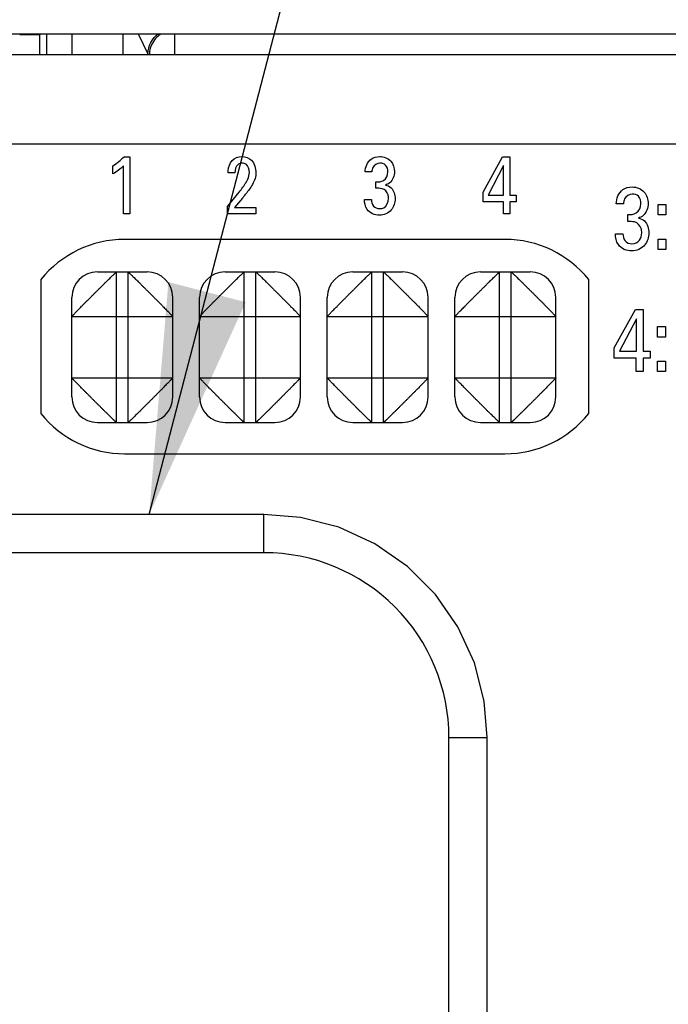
# Model space of a CAD drawing. Header units: inches. Extents: x 0 to 34, y 0 to 22.
# Tile 113 of 145: x 12.812 to 13.32, y 18.979 to 19.751. Entities that reach past the tile are written whole.
import ezdxf

# ---------------------------------------------------------------- set-up
doc = ezdxf.new("R2010")
doc.units = ezdxf.units.IN
doc.header["$LTSCALE"] = 1.87
doc.header["$MEASUREMENT"] = 0
doc.layers.get('0').update_dxf_attribs({"linetype": 'CONTINUOUS'})
for name, color, linetype in [('02___PRT_ALL_AXES', 7, 'CONTINUOUS'), ('ARTWORK', 7, 'CONTINUOUS'), ('DETAIL', 7, 'CONTINUOUS')]:
    doc.layers.add(name, color=color, linetype=linetype)
doc.styles.get("Standard").update_dxf_attribs({"font": 'txt', "width": 0.8})
doc.dimstyles.get("Standard").update_dxf_attribs({"dimtxt": 0.125, "dimasz": 0.18, "dimexe": 0.125, "dimexo": 0.0625, "dimgap": 0.09, "dimtad": 0, "dimtih": 1, "dimtoh": 1, "dimdec": 3, "dimzin": 4, "dimdsep": 46, "dimtxsty": 'STANDARD', "dimblk": '_FILLED', "dimblk1": '_FILLED', "dimblk2": '_FILLED', "dimcen": 0.09, "dimadec": 0, "dimazin": 0, "dimtol": 1, "dimtp": 0.01, "dimtm": 0.01, "dimtfac": 1, "dimtdec": 3, "dimtofl": 0, "dimtmove": 0, "dimatfit": 3, "dimldrblk": '_FILLED', "dimfxl": 1, "dimtolj": 1, "dimtzin": 4, "dimarcsym": 0})

# ---------------------------------------------------------------- blocks, each defined once
blk = doc.blocks.new('_FILLED')
at = {"color": 0, "linetype": 'BYBLOCK'}
blk.add_solid([(0, 0), (-1, 0.1736), (-1, -0.1736)], dxfattribs=at)

msp = doc.modelspace()

# ---------------------------------------------------------------- linework, layer by layer
at = {"color": 7, "linetype": 'CONTINUOUS'}
for p, q in [((12.44999, 19.7394), (15.27999, 19.7394)), ((12.82768, 19.73867), (12.81194, 19.73867)), ((12.82842, 19.7394), (12.82768, 19.73867)), ((12.82768, 19.72338), (12.82768, 19.73867)), ((12.83295, 19.7394), (12.83295, 19.72338)), ((12.85263, 19.7394), (12.85263, 19.72338)), ((12.89269, 19.7394), (12.89269, 19.72338)), ((12.90458, 19.7394), (12.91237, 19.72382)), ((12.93309, 19.7394), (12.93309, 19.72278)), ((12.87274, 19.55289), (12.91174, 19.55289)), ((12.88774, 19.43489), (12.88774, 19.55289)), ((12.89674, 19.43489), (12.89674, 19.55289)), ((12.97274, 19.55289), (13.01174, 19.55289)), ((12.98774, 19.43489), (12.98774, 19.55289)), ((12.99674, 19.43489), (12.99674, 19.55289)), ((13.07274, 19.55289), (13.11174, 19.55289)), ((13.08774, 19.43489), (13.08774, 19.55289)), ((13.09674, 19.43489), (13.09674, 19.55289)), ((13.17274, 19.55289), (13.21174, 19.55289)), ((13.18774, 19.43489), (13.18774, 19.55289)), ((13.19674, 19.43489), (13.19674, 19.55289)), ((12.85274, 19.45489), (12.85274, 19.53289)), ((12.93174, 19.45489), (12.93174, 19.53289)), ((12.95274, 19.45489), (12.95274, 19.53289)), ((13.03174, 19.45489), (13.03174, 19.53289)), ((13.05274, 19.45489), (13.05274, 19.53289)), ((13.13174, 19.45489), (13.13174, 19.53289)), ((13.15274, 19.45489), (13.15274, 19.53289)), ((13.23174, 19.45489), (13.23174, 19.53289)), ((12.85274, 19.51789), (12.93174, 19.51789)), ((12.95274, 19.51789), (13.03174, 19.51789)), ((13.05274, 19.51789), (13.13174, 19.51789)), ((13.15274, 19.51789), (13.23174, 19.51789)), ((12.85274, 19.46989), (12.93174, 19.46989)), ((12.95274, 19.46989), (13.03174, 19.46989)), ((13.05274, 19.46989), (13.13174, 19.46989)), ((13.15274, 19.46989), (13.23174, 19.46989)), ((12.87274, 19.43489), (12.91174, 19.43489)), ((12.97274, 19.43489), (13.01174, 19.43489)), ((13.07274, 19.43489), (13.11174, 19.43489)), ((13.17274, 19.43489), (13.21174, 19.43489)), ((13.00316, 19.36289), (12.75199, 19.36289)), ((13.00316, 19.33289), (13.00316, 19.36289)), ((12.72201, 19.33289), (13.00316, 19.33289)), ((13.14807, 18.39265), (13.14807, 19.18797)), ((13.14807, 19.18797), (13.17807, 19.18797)), ((13.17807, 18.39265), (13.17807, 19.18797))]:
    msp.add_line(p, q, dxfattribs=at)
at = {"color": 3, "linetype": 'CONTINUOUS'}
for p, q in [((12.21135, 19.72338), (15.26199, 19.72338)), ((12.14135, 19.65338), (15.33199, 19.65338))]:
    msp.add_line(p, q, dxfattribs=at)
at = {"color": 7, "linetype": 'CONTINUOUS'}
msp.add_lwpolyline([(13.17807, 19.18797), (13.17574, 19.2164), (13.16801, 19.24645), (13.15509, 19.27465), (13.13739, 19.30013), (13.11547, 19.32208), (13.09001, 19.33981), (13.06182, 19.35276), (13.03179, 19.36053), (13.00316, 19.36289)], dxfattribs=at)
for centre, radius, start, end in [((12.93313, 19.72273), 0.01974, 123.16196, 134.32009), ((12.93318, 19.72275), 0.01977, 168.11664, 178.91917), ((12.87274, 19.53289), 0.02, 90, 180), ((12.91174, 19.53289), 0.02, 0, 90), ((12.97274, 19.53289), 0.02, 90, 180), ((13.01174, 19.53289), 0.02, 0, 90), ((13.07274, 19.53289), 0.02, 90, 180), ((13.11174, 19.53289), 0.02, 0, 90), ((13.17274, 19.53289), 0.02, 90, 180), ((13.21174, 19.53289), 0.02, 0, 90), ((12.87274, 19.45489), 0.02, 180, 270), ((12.91174, 19.45489), 0.02, 270, 360), ((12.97274, 19.45489), 0.02, 180, 270), ((13.01174, 19.45489), 0.02, 270, 360), ((13.07274, 19.45489), 0.02, 180, 270), ((13.11174, 19.45489), 0.02, 270, 360), ((13.17274, 19.45489), 0.02, 180, 270), ((13.21174, 19.45489), 0.02, 270, 360), ((13.00319, 19.18801), 0.14487, 359.98492, 90.01508)]:
    msp.add_arc(centre, radius, start, end, dxfattribs=at)
for points in [[(12.91237, 19.72382), (12.91237, 19.72978), (12.91567, 19.73625), (12.92049, 19.73975)], [(12.91934, 19.73685), (12.91661, 19.73418), (12.91462, 19.73055), (12.91383, 19.72682)]]:
    msp.add_open_spline(points, degree=3, dxfattribs=at)
for points, knots in [([(12.85274, 19.51789), (12.85274, 19.5179), (12.85275, 19.51792), (12.85277, 19.51797), (12.85283, 19.51805), (12.85294, 19.51818), (12.85308, 19.51834), (12.85327, 19.51854), (12.8535, 19.51878), (12.85376, 19.51906), (12.85407, 19.51938), (12.85441, 19.51973), (12.85494, 19.52028), (12.8557, 19.52106), (12.8567, 19.52209), (12.85784, 19.52326), (12.85908, 19.52456), (12.86018, 19.52572), (12.86112, 19.52668), (12.86212, 19.52768), (12.86342, 19.52897), (12.86475, 19.53028), (12.86583, 19.53136), (12.86694, 19.53248), (12.86834, 19.5339), (12.87002, 19.53561), (12.87173, 19.5373), (12.87315, 19.5387), (12.87427, 19.5398), (12.87536, 19.54089), (12.87667, 19.54221), (12.8782, 19.54375), (12.87967, 19.54521), (12.88107, 19.54656), (12.88236, 19.5478), (12.88353, 19.54893), (12.88457, 19.54994), (12.88535, 19.55069), (12.8859, 19.55123), (12.88626, 19.55157), (12.88658, 19.55187), (12.88686, 19.55214), (12.88711, 19.55236), (12.88729, 19.55253), (12.88742, 19.55264), (12.88749, 19.5527), (12.88756, 19.55276), (12.88762, 19.55281), (12.88766, 19.55284), (12.8877, 19.55287), (12.88772, 19.55288), (12.88773, 19.55289), (12.88774, 19.55289), (12.88774, 19.55289)], [0, 0, 0, 0, 0.0005, 0.001227, 0.00344, 0.006721, 0.011104, 0.016612, 0.023263, 0.031051, 0.039954, 0.04995, 0.061015, 0.086265, 0.115499, 0.148498, 0.184987, 0.22447, 0.245161, 0.266398, 0.31034, 0.356022, 0.379434, 0.403171, 0.451362, 0.500066, 0.548763, 0.596946, 0.620689, 0.644115, 0.689843, 0.733814, 0.775713, 0.815119, 0.851537, 0.88451, 0.913757, 0.939043, 0.950135, 0.960167, 0.969121, 0.97698, 0.983726, 0.989339, 0.991713, 0.993795, 0.995582, 0.997071, 0.998259, 0.999143, 0.999722, 0.999898, 1, 1, 1, 1]), ([(12.89674, 19.55289), (12.89675, 19.55289), (12.89677, 19.55289), (12.89682, 19.55286), (12.8969, 19.5528), (12.89703, 19.55269), (12.89719, 19.55255), (12.89739, 19.55236), (12.89763, 19.55214), (12.89791, 19.55187), (12.89823, 19.55157), (12.89858, 19.55122), (12.89913, 19.55069), (12.89991, 19.54994), (12.90094, 19.54893), (12.90211, 19.5478), (12.90341, 19.54656), (12.90456, 19.54545), (12.90552, 19.54451), (12.90653, 19.54351), (12.90782, 19.54221), (12.90913, 19.54088), (12.91021, 19.5398), (12.91133, 19.53869), (12.91275, 19.5373), (12.91446, 19.53561), (12.91615, 19.5339), (12.91754, 19.53248), (12.91865, 19.53136), (12.91973, 19.53028), (12.92106, 19.52896), (12.9226, 19.52743), (12.92405, 19.52596), (12.9254, 19.52456), (12.92665, 19.52327), (12.92778, 19.5221), (12.92879, 19.52106), (12.92954, 19.52029), (12.93007, 19.51973), (12.93042, 19.51938), (12.93072, 19.51905), (12.93099, 19.51877), (12.93121, 19.51852), (12.93137, 19.51834), (12.93148, 19.51822), (12.93155, 19.51814), (12.93161, 19.51807), (12.93165, 19.51801), (12.93169, 19.51797), (12.93172, 19.51793), (12.93173, 19.51791), (12.93174, 19.5179), (12.93174, 19.51789), (12.93174, 19.51789)], [0, 0, 0, 0, 0.0005, 0.001227, 0.00344, 0.006721, 0.011104, 0.016612, 0.023263, 0.031051, 0.039954, 0.04995, 0.061015, 0.086265, 0.115499, 0.148498, 0.184987, 0.22447, 0.245161, 0.266398, 0.31034, 0.356022, 0.379434, 0.403171, 0.451362, 0.500066, 0.548763, 0.596946, 0.620689, 0.644115, 0.689843, 0.733814, 0.775713, 0.815119, 0.851537, 0.88451, 0.913757, 0.939043, 0.950135, 0.960167, 0.969121, 0.97698, 0.983726, 0.989339, 0.991713, 0.993795, 0.995582, 0.997071, 0.998259, 0.999143, 0.999722, 0.999898, 1, 1, 1, 1]), ([(12.95274, 19.51789), (12.95274, 19.51789), (12.95274, 19.5179), (12.95275, 19.51791), (12.95276, 19.51793), (12.95279, 19.51797), (12.95283, 19.51801), (12.95287, 19.51807), (12.95293, 19.51814), (12.953, 19.51822), (12.95311, 19.51834), (12.95327, 19.51852), (12.95349, 19.51877), (12.95376, 19.51905), (12.95406, 19.51938), (12.95441, 19.51973), (12.95494, 19.52029), (12.95569, 19.52106), (12.9567, 19.5221), (12.95783, 19.52327), (12.95908, 19.52456), (12.96043, 19.52596), (12.96188, 19.52743), (12.96342, 19.52896), (12.96475, 19.53028), (12.96583, 19.53136), (12.96694, 19.53248), (12.96833, 19.5339), (12.97002, 19.53561), (12.97173, 19.5373), (12.97315, 19.53869), (12.97427, 19.5398), (12.97535, 19.54088), (12.97666, 19.54221), (12.97795, 19.54351), (12.97896, 19.54451), (12.97992, 19.54545), (12.98107, 19.54656), (12.98237, 19.5478), (12.98354, 19.54893), (12.98458, 19.54994), (12.98535, 19.55069), (12.9859, 19.55122), (12.98626, 19.55157), (12.98657, 19.55187), (12.98685, 19.55214), (12.98709, 19.55236), (12.98729, 19.55255), (12.98745, 19.55269), (12.98758, 19.5528), (12.98766, 19.55286), (12.98771, 19.55289), (12.98773, 19.55289), (12.98774, 19.55289)], [0, 0, 0, 0, 0.000102, 0.000278, 0.000857, 0.001741, 0.002929, 0.004418, 0.006205, 0.008287, 0.010661, 0.016274, 0.02302, 0.030879, 0.039833, 0.049865, 0.060957, 0.086243, 0.11549, 0.148463, 0.184881, 0.224287, 0.266186, 0.310157, 0.355885, 0.379311, 0.403054, 0.451237, 0.499934, 0.548638, 0.596829, 0.620566, 0.643978, 0.68966, 0.733602, 0.754839, 0.77553, 0.815013, 0.851502, 0.884501, 0.913735, 0.938985, 0.95005, 0.960046, 0.968949, 0.976737, 0.983388, 0.988896, 0.993279, 0.99656, 0.998773, 0.9995, 1, 1, 1, 1]), ([(12.99674, 19.55289), (12.99675, 19.55289), (12.99677, 19.55289), (12.99682, 19.55286), (12.9969, 19.5528), (12.99703, 19.55269), (12.99719, 19.55255), (12.99739, 19.55236), (12.99763, 19.55214), (12.99791, 19.55187), (12.99823, 19.55157), (12.99858, 19.55122), (12.99913, 19.55069), (12.99991, 19.54994), (13.00094, 19.54893), (13.00211, 19.5478), (13.00341, 19.54656), (13.00456, 19.54545), (13.00552, 19.54451), (13.00653, 19.54351), (13.00782, 19.54221), (13.00913, 19.54088), (13.01021, 19.5398), (13.01133, 19.53869), (13.01275, 19.5373), (13.01446, 19.53561), (13.01615, 19.5339), (13.01754, 19.53248), (13.01865, 19.53136), (13.01973, 19.53028), (13.02106, 19.52896), (13.0226, 19.52743), (13.02405, 19.52596), (13.0254, 19.52456), (13.02665, 19.52327), (13.02778, 19.5221), (13.02879, 19.52106), (13.02954, 19.52029), (13.03007, 19.51973), (13.03042, 19.51938), (13.03072, 19.51905), (13.03099, 19.51877), (13.03121, 19.51852), (13.03137, 19.51834), (13.03148, 19.51822), (13.03155, 19.51814), (13.03161, 19.51807), (13.03165, 19.51801), (13.03169, 19.51797), (13.03172, 19.51793), (13.03173, 19.51791), (13.03174, 19.5179), (13.03174, 19.51789), (13.03174, 19.51789)], [0, 0, 0, 0, 0.0005, 0.001227, 0.00344, 0.006721, 0.011104, 0.016612, 0.023263, 0.031051, 0.039954, 0.04995, 0.061015, 0.086265, 0.115499, 0.148498, 0.184987, 0.22447, 0.245161, 0.266398, 0.31034, 0.356022, 0.379434, 0.403171, 0.451362, 0.500066, 0.548763, 0.596946, 0.620689, 0.644115, 0.689843, 0.733814, 0.775713, 0.815119, 0.851537, 0.88451, 0.913757, 0.939043, 0.950135, 0.960167, 0.969121, 0.97698, 0.983726, 0.989339, 0.991713, 0.993795, 0.995582, 0.997071, 0.998259, 0.999143, 0.999722, 0.999898, 1, 1, 1, 1]), ([(13.05274, 19.51789), (13.05274, 19.51789), (13.05274, 19.5179), (13.05275, 19.51791), (13.05276, 19.51793), (13.05279, 19.51797), (13.05283, 19.51801), (13.05287, 19.51807), (13.05293, 19.51814), (13.053, 19.51822), (13.05311, 19.51834), (13.05327, 19.51852), (13.05349, 19.51877), (13.05376, 19.51905), (13.05406, 19.51938), (13.05441, 19.51973), (13.05494, 19.52029), (13.05569, 19.52106), (13.0567, 19.5221), (13.05783, 19.52327), (13.05908, 19.52456), (13.06043, 19.52596), (13.06188, 19.52743), (13.06342, 19.52896), (13.06475, 19.53028), (13.06583, 19.53136), (13.06694, 19.53248), (13.06833, 19.5339), (13.07002, 19.53561), (13.07173, 19.5373), (13.07315, 19.53869), (13.07427, 19.5398), (13.07535, 19.54088), (13.07666, 19.54221), (13.07795, 19.54351), (13.07896, 19.54451), (13.07992, 19.54545), (13.08107, 19.54656), (13.08237, 19.5478), (13.08354, 19.54893), (13.08458, 19.54994), (13.08535, 19.55069), (13.0859, 19.55122), (13.08626, 19.55157), (13.08657, 19.55187), (13.08685, 19.55214), (13.08709, 19.55236), (13.08729, 19.55255), (13.08745, 19.55269), (13.08758, 19.5528), (13.08766, 19.55286), (13.08771, 19.55289), (13.08773, 19.55289), (13.08774, 19.55289)], [0, 0, 0, 0, 0.000102, 0.000278, 0.000857, 0.001741, 0.002929, 0.004418, 0.006205, 0.008287, 0.010661, 0.016274, 0.02302, 0.030879, 0.039833, 0.049865, 0.060957, 0.086243, 0.11549, 0.148463, 0.184881, 0.224287, 0.266186, 0.310157, 0.355885, 0.379311, 0.403054, 0.451237, 0.499934, 0.548638, 0.596829, 0.620566, 0.643978, 0.68966, 0.733602, 0.754839, 0.77553, 0.815013, 0.851502, 0.884501, 0.913735, 0.938985, 0.95005, 0.960046, 0.968949, 0.976737, 0.983388, 0.988896, 0.993279, 0.99656, 0.998773, 0.9995, 1, 1, 1, 1]), ([(13.09674, 19.55289), (13.09674, 19.55289), (13.09675, 19.55289), (13.09676, 19.55288), (13.09678, 19.55287), (13.09682, 19.55284), (13.09686, 19.55281), (13.09692, 19.55276), (13.09699, 19.5527), (13.09707, 19.55264), (13.09719, 19.55253), (13.09737, 19.55236), (13.09762, 19.55214), (13.0979, 19.55187), (13.09822, 19.55157), (13.09858, 19.55123), (13.09913, 19.55069), (13.09991, 19.54994), (13.10095, 19.54893), (13.10212, 19.5478), (13.10341, 19.54656), (13.10481, 19.54521), (13.10628, 19.54375), (13.10781, 19.54221), (13.10912, 19.54089), (13.11021, 19.5398), (13.11133, 19.5387), (13.11275, 19.5373), (13.11446, 19.53561), (13.11614, 19.5339), (13.11754, 19.53248), (13.11865, 19.53136), (13.11973, 19.53028), (13.12106, 19.52897), (13.12236, 19.52768), (13.12336, 19.52668), (13.1243, 19.52572), (13.1254, 19.52456), (13.12664, 19.52326), (13.12778, 19.52209), (13.12879, 19.52106), (13.12954, 19.52028), (13.13007, 19.51973), (13.13042, 19.51938), (13.13072, 19.51906), (13.13099, 19.51878), (13.13121, 19.51854), (13.1314, 19.51834), (13.13154, 19.51818), (13.13165, 19.51805), (13.13171, 19.51797), (13.13173, 19.51792), (13.13174, 19.5179), (13.13174, 19.51789)], [0, 0, 0, 0, 0.000102, 0.000278, 0.000857, 0.001741, 0.002929, 0.004418, 0.006205, 0.008287, 0.010661, 0.016274, 0.02302, 0.030879, 0.039833, 0.049865, 0.060957, 0.086243, 0.11549, 0.148463, 0.184881, 0.224287, 0.266186, 0.310157, 0.355885, 0.379311, 0.403054, 0.451237, 0.499934, 0.548638, 0.596829, 0.620566, 0.643978, 0.68966, 0.733602, 0.754839, 0.77553, 0.815013, 0.851502, 0.884501, 0.913735, 0.938985, 0.95005, 0.960046, 0.968949, 0.976737, 0.983388, 0.988896, 0.993279, 0.99656, 0.998773, 0.9995, 1, 1, 1, 1]), ([(13.15274, 19.51789), (13.15274, 19.51789), (13.15274, 19.5179), (13.15275, 19.51791), (13.15276, 19.51793), (13.15279, 19.51797), (13.15283, 19.51801), (13.15287, 19.51807), (13.15293, 19.51814), (13.153, 19.51822), (13.15311, 19.51834), (13.15327, 19.51852), (13.15349, 19.51877), (13.15376, 19.51905), (13.15406, 19.51938), (13.15441, 19.51973), (13.15494, 19.52029), (13.15569, 19.52106), (13.1567, 19.5221), (13.15783, 19.52327), (13.15908, 19.52456), (13.16043, 19.52596), (13.16188, 19.52743), (13.16342, 19.52896), (13.16475, 19.53028), (13.16583, 19.53136), (13.16694, 19.53248), (13.16833, 19.5339), (13.17002, 19.53561), (13.17173, 19.5373), (13.17315, 19.53869), (13.17427, 19.5398), (13.17535, 19.54088), (13.17666, 19.54221), (13.17795, 19.54351), (13.17896, 19.54451), (13.17992, 19.54545), (13.18107, 19.54656), (13.18237, 19.5478), (13.18354, 19.54893), (13.18458, 19.54994), (13.18535, 19.55069), (13.1859, 19.55122), (13.18626, 19.55157), (13.18657, 19.55187), (13.18685, 19.55214), (13.18709, 19.55236), (13.18729, 19.55255), (13.18745, 19.55269), (13.18758, 19.5528), (13.18766, 19.55286), (13.18771, 19.55289), (13.18773, 19.55289), (13.18774, 19.55289)], [0, 0, 0, 0, 0.000102, 0.000278, 0.000857, 0.001741, 0.002929, 0.004418, 0.006205, 0.008287, 0.010661, 0.016274, 0.02302, 0.030879, 0.039833, 0.049865, 0.060957, 0.086243, 0.11549, 0.148463, 0.184881, 0.224287, 0.266186, 0.310157, 0.355885, 0.379311, 0.403054, 0.451237, 0.499934, 0.548638, 0.596829, 0.620566, 0.643978, 0.68966, 0.733602, 0.754839, 0.77553, 0.815013, 0.851502, 0.884501, 0.913735, 0.938985, 0.95005, 0.960046, 0.968949, 0.976737, 0.983388, 0.988896, 0.993279, 0.99656, 0.998773, 0.9995, 1, 1, 1, 1]), ([(13.19674, 19.55289), (13.19675, 19.55289), (13.19677, 19.55289), (13.19682, 19.55286), (13.1969, 19.5528), (13.19703, 19.55269), (13.19719, 19.55255), (13.19739, 19.55236), (13.19763, 19.55214), (13.19791, 19.55187), (13.19823, 19.55157), (13.19858, 19.55122), (13.19913, 19.55069), (13.19991, 19.54994), (13.20094, 19.54893), (13.20211, 19.5478), (13.20341, 19.54656), (13.20456, 19.54545), (13.20552, 19.54451), (13.20653, 19.54351), (13.20782, 19.54221), (13.20913, 19.54088), (13.21021, 19.5398), (13.21133, 19.53869), (13.21275, 19.5373), (13.21446, 19.53561), (13.21615, 19.5339), (13.21754, 19.53248), (13.21865, 19.53136), (13.21973, 19.53028), (13.22106, 19.52896), (13.2226, 19.52743), (13.22405, 19.52596), (13.2254, 19.52456), (13.22665, 19.52327), (13.22778, 19.5221), (13.22879, 19.52106), (13.22954, 19.52029), (13.23007, 19.51973), (13.23042, 19.51938), (13.23072, 19.51905), (13.23099, 19.51877), (13.23121, 19.51852), (13.23137, 19.51834), (13.23148, 19.51822), (13.23155, 19.51814), (13.23161, 19.51807), (13.23165, 19.51801), (13.23169, 19.51797), (13.23172, 19.51793), (13.23173, 19.51791), (13.23174, 19.5179), (13.23174, 19.51789), (13.23174, 19.51789)], [0, 0, 0, 0, 0.0005, 0.001227, 0.00344, 0.006721, 0.011104, 0.016612, 0.023263, 0.031051, 0.039954, 0.04995, 0.061015, 0.086265, 0.115499, 0.148498, 0.184987, 0.22447, 0.245161, 0.266398, 0.31034, 0.356022, 0.379434, 0.403171, 0.451362, 0.500066, 0.548763, 0.596946, 0.620689, 0.644115, 0.689843, 0.733814, 0.775713, 0.815119, 0.851537, 0.88451, 0.913757, 0.939043, 0.950135, 0.960167, 0.969121, 0.97698, 0.983726, 0.989339, 0.991713, 0.993795, 0.995582, 0.997071, 0.998259, 0.999143, 0.999722, 0.999898, 1, 1, 1, 1]), ([(12.88774, 19.43489), (12.88774, 19.43489), (12.88773, 19.43489), (12.88772, 19.4349), (12.8877, 19.43492), (12.88766, 19.43494), (12.88762, 19.43498), (12.88756, 19.43503), (12.88749, 19.43508), (12.88742, 19.43515), (12.88729, 19.43526), (12.88711, 19.43542), (12.88686, 19.43565), (12.88658, 19.43591), (12.88626, 19.43622), (12.8859, 19.43656), (12.88535, 19.43709), (12.88457, 19.43785), (12.88353, 19.43885), (12.88236, 19.43999), (12.88107, 19.44123), (12.87967, 19.44258), (12.8782, 19.44403), (12.87667, 19.44557), (12.87536, 19.4469), (12.87427, 19.44798), (12.87315, 19.44909), (12.87173, 19.45048), (12.87002, 19.45218), (12.86834, 19.45388), (12.86694, 19.45531), (12.86583, 19.45642), (12.86475, 19.45751), (12.86342, 19.45882), (12.86212, 19.4601), (12.86112, 19.46111), (12.86018, 19.46207), (12.85908, 19.46322), (12.85784, 19.46452), (12.8567, 19.46569), (12.8557, 19.46673), (12.85494, 19.4675), (12.85441, 19.46805), (12.85407, 19.46841), (12.85376, 19.46873), (12.8535, 19.469), (12.85327, 19.46924), (12.85308, 19.46944), (12.85294, 19.46961), (12.85283, 19.46973), (12.85277, 19.46981), (12.85275, 19.46986), (12.85274, 19.46988), (12.85274, 19.46989)], [0, 0, 0, 0, 0.000102, 0.000278, 0.000857, 0.001741, 0.002929, 0.004418, 0.006205, 0.008287, 0.010661, 0.016274, 0.02302, 0.030879, 0.039833, 0.049865, 0.060957, 0.086243, 0.11549, 0.148463, 0.184881, 0.224287, 0.266186, 0.310157, 0.355885, 0.379311, 0.403054, 0.451237, 0.499934, 0.548638, 0.596829, 0.620566, 0.643978, 0.68966, 0.733602, 0.754839, 0.77553, 0.815013, 0.851502, 0.884501, 0.913735, 0.938985, 0.95005, 0.960046, 0.968949, 0.976737, 0.983388, 0.988896, 0.993279, 0.99656, 0.998773, 0.9995, 1, 1, 1, 1]), ([(12.93174, 19.46989), (12.93174, 19.46988), (12.93173, 19.46986), (12.93171, 19.46981), (12.93165, 19.46973), (12.93154, 19.46961), (12.9314, 19.46944), (12.93121, 19.46924), (12.93099, 19.469), (12.93072, 19.46873), (12.93042, 19.46841), (12.93007, 19.46805), (12.92954, 19.4675), (12.92879, 19.46673), (12.92778, 19.46569), (12.92664, 19.46452), (12.9254, 19.46322), (12.9243, 19.46207), (12.92336, 19.46111), (12.92236, 19.4601), (12.92106, 19.45882), (12.91973, 19.45751), (12.91865, 19.45642), (12.91754, 19.45531), (12.91614, 19.45388), (12.91446, 19.45218), (12.91275, 19.45048), (12.91133, 19.44909), (12.91021, 19.44798), (12.90912, 19.4469), (12.90781, 19.44557), (12.90628, 19.44403), (12.90481, 19.44258), (12.90341, 19.44123), (12.90212, 19.43999), (12.90095, 19.43885), (12.89991, 19.43785), (12.89913, 19.43709), (12.89858, 19.43656), (12.89822, 19.43622), (12.8979, 19.43591), (12.89762, 19.43565), (12.89737, 19.43542), (12.89719, 19.43526), (12.89707, 19.43515), (12.89699, 19.43508), (12.89692, 19.43503), (12.89686, 19.43498), (12.89682, 19.43494), (12.89678, 19.43492), (12.89676, 19.4349), (12.89675, 19.43489), (12.89674, 19.43489), (12.89674, 19.43489)], [0, 0, 0, 0, 0.0005, 0.001227, 0.00344, 0.006721, 0.011104, 0.016612, 0.023263, 0.031051, 0.039954, 0.04995, 0.061015, 0.086265, 0.115499, 0.148498, 0.184987, 0.22447, 0.245161, 0.266398, 0.31034, 0.356022, 0.379434, 0.403171, 0.451362, 0.500066, 0.548763, 0.596946, 0.620689, 0.644115, 0.689843, 0.733814, 0.775713, 0.815119, 0.851537, 0.88451, 0.913757, 0.939043, 0.950135, 0.960167, 0.969121, 0.97698, 0.983726, 0.989339, 0.991713, 0.993795, 0.995582, 0.997071, 0.998259, 0.999143, 0.999722, 0.999898, 1, 1, 1, 1]), ([(12.98774, 19.43489), (12.98773, 19.43489), (12.98771, 19.4349), (12.98766, 19.43492), (12.98758, 19.43499), (12.98745, 19.43509), (12.98729, 19.43524), (12.98709, 19.43542), (12.98685, 19.43565), (12.98657, 19.43591), (12.98626, 19.43622), (12.9859, 19.43656), (12.98535, 19.43709), (12.98458, 19.43785), (12.98354, 19.43886), (12.98237, 19.43999), (12.98107, 19.44123), (12.97992, 19.44233), (12.97896, 19.44327), (12.97795, 19.44427), (12.97666, 19.44557), (12.97535, 19.4469), (12.97427, 19.44799), (12.97315, 19.44909), (12.97173, 19.45049), (12.97002, 19.45218), (12.96833, 19.45388), (12.96694, 19.4553), (12.96583, 19.45642), (12.96475, 19.45751), (12.96342, 19.45882), (12.96188, 19.46035), (12.96043, 19.46182), (12.95908, 19.46322), (12.95783, 19.46452), (12.9567, 19.46569), (12.95569, 19.46672), (12.95494, 19.4675), (12.95441, 19.46805), (12.95406, 19.46841), (12.95376, 19.46873), (12.95349, 19.46902), (12.95327, 19.46926), (12.95311, 19.46944), (12.953, 19.46957), (12.95293, 19.46965), (12.95287, 19.46971), (12.95283, 19.46977), (12.95279, 19.46982), (12.95276, 19.46985), (12.95275, 19.46987), (12.95274, 19.46989), (12.95274, 19.46989), (12.95274, 19.46989)], [0, 0, 0, 0, 0.0005, 0.001227, 0.00344, 0.006721, 0.011104, 0.016612, 0.023263, 0.031051, 0.039954, 0.04995, 0.061015, 0.086265, 0.115499, 0.148498, 0.184987, 0.22447, 0.245161, 0.266398, 0.31034, 0.356022, 0.379434, 0.403171, 0.451362, 0.500066, 0.548763, 0.596946, 0.620689, 0.644115, 0.689843, 0.733814, 0.775713, 0.815119, 0.851537, 0.88451, 0.913757, 0.939043, 0.950135, 0.960167, 0.969121, 0.97698, 0.983726, 0.989339, 0.991713, 0.993795, 0.995582, 0.997071, 0.998259, 0.999143, 0.999722, 0.999898, 1, 1, 1, 1]), ([(13.03174, 19.46989), (13.03174, 19.46988), (13.03173, 19.46986), (13.03171, 19.46981), (13.03165, 19.46973), (13.03154, 19.46961), (13.0314, 19.46944), (13.03121, 19.46924), (13.03099, 19.469), (13.03072, 19.46873), (13.03042, 19.46841), (13.03007, 19.46805), (13.02954, 19.4675), (13.02879, 19.46673), (13.02778, 19.46569), (13.02664, 19.46452), (13.0254, 19.46322), (13.0243, 19.46207), (13.02336, 19.46111), (13.02236, 19.4601), (13.02106, 19.45882), (13.01973, 19.45751), (13.01865, 19.45642), (13.01754, 19.45531), (13.01614, 19.45388), (13.01446, 19.45218), (13.01275, 19.45048), (13.01133, 19.44909), (13.01021, 19.44798), (13.00912, 19.4469), (13.00781, 19.44557), (13.00628, 19.44403), (13.00481, 19.44258), (13.00341, 19.44123), (13.00212, 19.43999), (13.00095, 19.43885), (12.99991, 19.43785), (12.99913, 19.43709), (12.99858, 19.43656), (12.99822, 19.43622), (12.9979, 19.43591), (12.99762, 19.43565), (12.99737, 19.43542), (12.99719, 19.43526), (12.99707, 19.43515), (12.99699, 19.43508), (12.99692, 19.43503), (12.99686, 19.43498), (12.99682, 19.43494), (12.99678, 19.43492), (12.99676, 19.4349), (12.99675, 19.43489), (12.99674, 19.43489), (12.99674, 19.43489)], [0, 0, 0, 0, 0.0005, 0.001227, 0.00344, 0.006721, 0.011104, 0.016612, 0.023263, 0.031051, 0.039954, 0.04995, 0.061015, 0.086265, 0.115499, 0.148498, 0.184987, 0.22447, 0.245161, 0.266398, 0.31034, 0.356022, 0.379434, 0.403171, 0.451362, 0.500066, 0.548763, 0.596946, 0.620689, 0.644115, 0.689843, 0.733814, 0.775713, 0.815119, 0.851537, 0.88451, 0.913757, 0.939043, 0.950135, 0.960167, 0.969121, 0.97698, 0.983726, 0.989339, 0.991713, 0.993795, 0.995582, 0.997071, 0.998259, 0.999143, 0.999722, 0.999898, 1, 1, 1, 1]), ([(13.08774, 19.43489), (13.08773, 19.43489), (13.08771, 19.4349), (13.08766, 19.43492), (13.08758, 19.43499), (13.08745, 19.43509), (13.08729, 19.43524), (13.08709, 19.43542), (13.08685, 19.43565), (13.08657, 19.43591), (13.08626, 19.43622), (13.0859, 19.43656), (13.08535, 19.43709), (13.08458, 19.43785), (13.08354, 19.43886), (13.08237, 19.43999), (13.08107, 19.44123), (13.07992, 19.44233), (13.07896, 19.44327), (13.07795, 19.44427), (13.07666, 19.44557), (13.07535, 19.4469), (13.07427, 19.44799), (13.07315, 19.44909), (13.07173, 19.45049), (13.07002, 19.45218), (13.06833, 19.45388), (13.06694, 19.4553), (13.06583, 19.45642), (13.06475, 19.45751), (13.06342, 19.45882), (13.06188, 19.46035), (13.06043, 19.46182), (13.05908, 19.46322), (13.05783, 19.46452), (13.0567, 19.46569), (13.05569, 19.46672), (13.05494, 19.4675), (13.05441, 19.46805), (13.05406, 19.46841), (13.05376, 19.46873), (13.05349, 19.46902), (13.05327, 19.46926), (13.05311, 19.46944), (13.053, 19.46957), (13.05293, 19.46965), (13.05287, 19.46971), (13.05283, 19.46977), (13.05279, 19.46982), (13.05276, 19.46985), (13.05275, 19.46987), (13.05274, 19.46989), (13.05274, 19.46989), (13.05274, 19.46989)], [0, 0, 0, 0, 0.0005, 0.001227, 0.00344, 0.006721, 0.011104, 0.016612, 0.023263, 0.031051, 0.039954, 0.04995, 0.061015, 0.086265, 0.115499, 0.148498, 0.184987, 0.22447, 0.245161, 0.266398, 0.31034, 0.356022, 0.379434, 0.403171, 0.451362, 0.500066, 0.548763, 0.596946, 0.620689, 0.644115, 0.689843, 0.733814, 0.775713, 0.815119, 0.851537, 0.88451, 0.913757, 0.939043, 0.950135, 0.960167, 0.969121, 0.97698, 0.983726, 0.989339, 0.991713, 0.993795, 0.995582, 0.997071, 0.998259, 0.999143, 0.999722, 0.999898, 1, 1, 1, 1]), ([(13.13174, 19.46989), (13.13174, 19.46989), (13.13174, 19.46989), (13.13173, 19.46987), (13.13172, 19.46985), (13.13169, 19.46982), (13.13165, 19.46977), (13.13161, 19.46971), (13.13155, 19.46965), (13.13148, 19.46957), (13.13137, 19.46944), (13.13121, 19.46926), (13.13099, 19.46902), (13.13072, 19.46873), (13.13042, 19.46841), (13.13007, 19.46805), (13.12954, 19.4675), (13.12879, 19.46672), (13.12778, 19.46569), (13.12665, 19.46452), (13.1254, 19.46322), (13.12405, 19.46182), (13.1226, 19.46035), (13.12106, 19.45882), (13.11973, 19.45751), (13.11865, 19.45642), (13.11754, 19.4553), (13.11615, 19.45388), (13.11446, 19.45218), (13.11275, 19.45049), (13.11133, 19.44909), (13.11021, 19.44799), (13.10913, 19.4469), (13.10782, 19.44557), (13.10653, 19.44427), (13.10552, 19.44327), (13.10456, 19.44233), (13.10341, 19.44123), (13.10211, 19.43999), (13.10094, 19.43886), (13.09991, 19.43785), (13.09913, 19.43709), (13.09858, 19.43656), (13.09823, 19.43622), (13.09791, 19.43591), (13.09763, 19.43565), (13.09739, 19.43542), (13.09719, 19.43524), (13.09703, 19.43509), (13.0969, 19.43499), (13.09682, 19.43492), (13.09677, 19.4349), (13.09675, 19.43489), (13.09674, 19.43489)], [0, 0, 0, 0, 0.000102, 0.000278, 0.000857, 0.001741, 0.002929, 0.004418, 0.006205, 0.008287, 0.010661, 0.016274, 0.02302, 0.030879, 0.039833, 0.049865, 0.060957, 0.086243, 0.11549, 0.148463, 0.184881, 0.224287, 0.266186, 0.310157, 0.355885, 0.379311, 0.403054, 0.451237, 0.499934, 0.548638, 0.596829, 0.620566, 0.643978, 0.68966, 0.733602, 0.754839, 0.77553, 0.815013, 0.851502, 0.884501, 0.913735, 0.938985, 0.95005, 0.960046, 0.968949, 0.976737, 0.983388, 0.988896, 0.993279, 0.99656, 0.998773, 0.9995, 1, 1, 1, 1]), ([(13.18774, 19.43489), (13.18773, 19.43489), (13.18771, 19.4349), (13.18766, 19.43492), (13.18758, 19.43499), (13.18745, 19.43509), (13.18729, 19.43524), (13.18709, 19.43542), (13.18685, 19.43565), (13.18657, 19.43591), (13.18626, 19.43622), (13.1859, 19.43656), (13.18535, 19.43709), (13.18458, 19.43785), (13.18354, 19.43886), (13.18237, 19.43999), (13.18107, 19.44123), (13.17992, 19.44233), (13.17896, 19.44327), (13.17795, 19.44427), (13.17666, 19.44557), (13.17535, 19.4469), (13.17427, 19.44799), (13.17315, 19.44909), (13.17173, 19.45049), (13.17002, 19.45218), (13.16833, 19.45388), (13.16694, 19.4553), (13.16583, 19.45642), (13.16475, 19.45751), (13.16342, 19.45882), (13.16188, 19.46035), (13.16043, 19.46182), (13.15908, 19.46322), (13.15783, 19.46452), (13.1567, 19.46569), (13.15569, 19.46672), (13.15494, 19.4675), (13.15441, 19.46805), (13.15406, 19.46841), (13.15376, 19.46873), (13.15349, 19.46902), (13.15327, 19.46926), (13.15311, 19.46944), (13.153, 19.46957), (13.15293, 19.46965), (13.15287, 19.46971), (13.15283, 19.46977), (13.15279, 19.46982), (13.15276, 19.46985), (13.15275, 19.46987), (13.15274, 19.46989), (13.15274, 19.46989), (13.15274, 19.46989)], [0, 0, 0, 0, 0.0005, 0.001227, 0.00344, 0.006721, 0.011104, 0.016612, 0.023263, 0.031051, 0.039954, 0.04995, 0.061015, 0.086265, 0.115499, 0.148498, 0.184987, 0.22447, 0.245161, 0.266398, 0.31034, 0.356022, 0.379434, 0.403171, 0.451362, 0.500066, 0.548763, 0.596946, 0.620689, 0.644115, 0.689843, 0.733814, 0.775713, 0.815119, 0.851537, 0.88451, 0.913757, 0.939043, 0.950135, 0.960167, 0.969121, 0.97698, 0.983726, 0.989339, 0.991713, 0.993795, 0.995582, 0.997071, 0.998259, 0.999143, 0.999722, 0.999898, 1, 1, 1, 1]), ([(13.23174, 19.46989), (13.23174, 19.46988), (13.23173, 19.46986), (13.23171, 19.46981), (13.23165, 19.46973), (13.23154, 19.46961), (13.2314, 19.46944), (13.23121, 19.46924), (13.23099, 19.469), (13.23072, 19.46873), (13.23042, 19.46841), (13.23007, 19.46805), (13.22954, 19.4675), (13.22879, 19.46673), (13.22778, 19.46569), (13.22664, 19.46452), (13.2254, 19.46322), (13.2243, 19.46207), (13.22336, 19.46111), (13.22236, 19.4601), (13.22106, 19.45882), (13.21973, 19.45751), (13.21865, 19.45642), (13.21754, 19.45531), (13.21614, 19.45388), (13.21446, 19.45218), (13.21275, 19.45048), (13.21133, 19.44909), (13.21021, 19.44798), (13.20912, 19.4469), (13.20781, 19.44557), (13.20628, 19.44403), (13.20481, 19.44258), (13.20341, 19.44123), (13.20212, 19.43999), (13.20095, 19.43885), (13.19991, 19.43785), (13.19913, 19.43709), (13.19858, 19.43656), (13.19822, 19.43622), (13.1979, 19.43591), (13.19762, 19.43565), (13.19737, 19.43542), (13.19719, 19.43526), (13.19707, 19.43515), (13.19699, 19.43508), (13.19692, 19.43503), (13.19686, 19.43498), (13.19682, 19.43494), (13.19678, 19.43492), (13.19676, 19.4349), (13.19675, 19.43489), (13.19674, 19.43489), (13.19674, 19.43489)], [0, 0, 0, 0, 0.0005, 0.001227, 0.00344, 0.006721, 0.011104, 0.016612, 0.023263, 0.031051, 0.039954, 0.04995, 0.061015, 0.086265, 0.115499, 0.148498, 0.184987, 0.22447, 0.245161, 0.266398, 0.31034, 0.356022, 0.379434, 0.403171, 0.451362, 0.500066, 0.548763, 0.596946, 0.620689, 0.644115, 0.689843, 0.733814, 0.775713, 0.815119, 0.851537, 0.88451, 0.913757, 0.939043, 0.950135, 0.960167, 0.969121, 0.97698, 0.983726, 0.989339, 0.991713, 0.993795, 0.995582, 0.997071, 0.998259, 0.999143, 0.999722, 0.999898, 1, 1, 1, 1])]:
    msp.add_open_spline(points, degree=3, knots=knots, dxfattribs=at)
at = {"layer": '02___PRT_ALL_AXES', "color": 3, "linetype": 'CONTINUOUS'}
for p, q in [((13.19192, 19.57838), (12.89407, 19.57838)), ((12.82849, 19.54688), (12.82849, 19.44188)), ((13.25749, 19.44188), (13.25749, 19.54688)), ((12.89407, 19.41038), (13.19192, 19.41038))]:
    msp.add_line(p, q, dxfattribs=at)
for centre, start, end in [((12.89407, 19.49438), 90, 141.31781), ((13.19192, 19.49438), 38.68219, 90), ((12.89407, 19.49438), 218.68219, 270), ((13.19192, 19.49438), 270, 321.31781)]:
    msp.add_arc(centre, 0.084, start, end, dxfattribs=at)
at = {"layer": 'ARTWORK', "color": 40, "linetype": 'CONTINUOUS'}
for p, q in [((12.89365, 19.64319), (12.89826, 19.64319)), ((12.89826, 19.64319), (12.89826, 19.59838)), ((13.17482, 19.61552), (13.19009, 19.64304)), ((13.19009, 19.64304), (13.19559, 19.64304)), ((13.19559, 19.64304), (13.19559, 19.6131)), ((12.88497, 19.62966), (12.88497, 19.63613)), ((12.89329, 19.59838), (12.89329, 19.63613)), ((12.9804, 19.63043), (12.97506, 19.63043)), ((13.08758, 19.63126), (13.08245, 19.63126)), ((13.19085, 19.63636), (13.17869, 19.6131)), ((13.19085, 19.6131), (13.19085, 19.63636)), ((13.09079, 19.61845), (13.09079, 19.62361)), ((12.97455, 19.60418), (12.98376, 19.61552)), ((13.17482, 19.60793), (13.17482, 19.61552)), ((12.98636, 19.61074), (12.9802, 19.60341)), ((13.08189, 19.60972), (13.08728, 19.60972)), ((13.1907, 19.60793), (13.17482, 19.60793)), ((13.17869, 19.6131), (13.19085, 19.6131)), ((13.1907, 19.59838), (13.1907, 19.60793)), ((13.19559, 19.6131), (13.20074, 19.6131)), ((13.19559, 19.60793), (13.19559, 19.59838)), ((13.20074, 19.60793), (13.19559, 19.60793)), ((13.20074, 19.6131), (13.20074, 19.60793)), ((12.97455, 19.59838), (12.97455, 19.60418)), ((12.9802, 19.60341), (12.99694, 19.60341)), ((12.99694, 19.60341), (12.99694, 19.59838)), ((13.28462, 19.60635), (13.27902, 19.60635)), ((13.3118, 19.59752), (13.3118, 19.60573)), ((13.3118, 19.60573), (13.31796, 19.60573)), ((13.31796, 19.60573), (13.31796, 19.59752)), ((12.89826, 19.59838), (12.89329, 19.59838)), ((12.99694, 19.59838), (12.97455, 19.59838)), ((13.19559, 19.59838), (13.1907, 19.59838)), ((13.28812, 19.59238), (13.28812, 19.59801)), ((13.31796, 19.59752), (13.3118, 19.59752)), ((13.2784, 19.58286), (13.28429, 19.58286)), ((13.3118, 19.57048), (13.3118, 19.57868)), ((13.3118, 19.57868), (13.31796, 19.57868)), ((13.31796, 19.57868), (13.31796, 19.57048)), ((13.31796, 19.57048), (13.3118, 19.57048)), ((13.27742, 19.4935), (13.29408, 19.52353)), ((13.29408, 19.52353), (13.30008, 19.52353)), ((13.30008, 19.52353), (13.30008, 19.49087)), ((13.29491, 19.51624), (13.28165, 19.49087)), ((13.29491, 19.49087), (13.29491, 19.51624)), ((13.31137, 19.50185), (13.31137, 19.51005)), ((13.31137, 19.51005), (13.31753, 19.51005)), ((13.31753, 19.51005), (13.31753, 19.50185)), ((13.31753, 19.50185), (13.31137, 19.50185)), ((13.27742, 19.48523), (13.27742, 19.4935)), ((13.29475, 19.48523), (13.27742, 19.48523)), ((13.28165, 19.49087), (13.29491, 19.49087)), ((13.29475, 19.47481), (13.29475, 19.48523)), ((13.30008, 19.49087), (13.30569, 19.49087)), ((13.30008, 19.48523), (13.30008, 19.47481)), ((13.30569, 19.48523), (13.30008, 19.48523)), ((13.30569, 19.49087), (13.30569, 19.48523)), ((13.31137, 19.47481), (13.31137, 19.48301)), ((13.31137, 19.48301), (13.31753, 19.48301)), ((13.31753, 19.48301), (13.31753, 19.47481)), ((13.30008, 19.47481), (13.29475, 19.47481)), ((13.31753, 19.47481), (13.31137, 19.47481))]:
    msp.add_line(p, q, dxfattribs=at)
for points in [[(12.88497, 19.63613), (12.88809, 19.63818), (12.89109, 19.64047), (12.89365, 19.64319)], [(12.97831, 19.64012), (12.9802, 19.64213), (12.98319, 19.6433), (12.98595, 19.6433)], [(12.89329, 19.63613), (12.89087, 19.63359), (12.88799, 19.63144), (12.88497, 19.62966)], [(12.98376, 19.61552), (12.98574, 19.61792), (12.98762, 19.62042), (12.98921, 19.6231)], [(13.09568, 19.61813), (13.09409, 19.61852), (13.09242, 19.61851), (13.09079, 19.61845)], [(13.08398, 19.60188), (13.08241, 19.60409), (13.08196, 19.60702), (13.08189, 19.60972)], [(13.09364, 19.59729), (13.09007, 19.59729), (13.086, 19.59895), (13.08398, 19.60188)], [(13.29345, 19.59203), (13.29172, 19.59245), (13.2899, 19.59244), (13.28812, 19.59238)], [(13.28068, 19.57431), (13.27898, 19.57672), (13.27848, 19.57991), (13.2784, 19.58286)], [(13.29123, 19.5693), (13.28734, 19.5693), (13.28289, 19.5711), (13.28068, 19.57431)]]:
    msp.add_open_spline(points, degree=3, dxfattribs=at)
for points, knots in [([(12.97506, 19.63043), (12.97507, 19.63109), (12.97519, 19.6345), (12.97643, 19.63807), (12.97831, 19.64012)], [0, 0, 0, 0, 0.190417, 1, 1, 1, 1]), ([(12.98616, 19.63814), (12.98502, 19.63814), (12.98122, 19.63719), (12.9804, 19.63282), (12.9804, 19.63043)], [0, 0, 0, 0, 0.323225, 1, 1, 1, 1]), ([(12.98595, 19.6433), (12.98862, 19.6433), (12.99527, 19.64095), (12.99684, 19.63395), (12.99684, 19.63043)], [0, 0, 0, 0, 0.431813, 1, 1, 1, 1]), ([(12.9918, 19.63094), (12.9918, 19.63324), (12.99075, 19.63733), (12.9872, 19.63814), (12.98616, 19.63814)], [0, 0, 0, 0, 0.688958, 1, 1, 1, 1]), ([(13.08245, 19.63126), (13.08255, 19.63499), (13.08512, 19.64183), (13.09154, 19.6433), (13.09385, 19.6433)], [0, 0, 0, 0, 0.617628, 1, 1, 1, 1]), ([(13.094, 19.6382), (13.09179, 19.6382), (13.0882, 19.63584), (13.08768, 19.63242), (13.08758, 19.63126)], [0, 0, 0, 0, 0.654394, 1, 1, 1, 1]), ([(13.09385, 19.6433), (13.09697, 19.6433), (13.10351, 19.64079), (13.10535, 19.63429), (13.10535, 19.63138)], [0, 0, 0, 0, 0.517659, 1, 1, 1, 1]), ([(13.10021, 19.63126), (13.10021, 19.63313), (13.09938, 19.63708), (13.09557, 19.6382), (13.094, 19.6382)], [0, 0, 0, 0, 0.544405, 1, 1, 1, 1]), ([(12.98921, 19.6231), (12.98966, 19.62388), (12.99101, 19.62629), (12.9918, 19.62906), (12.9918, 19.63094)], [0, 0, 0, 0, 0.323427, 1, 1, 1, 1]), ([(12.99684, 19.63043), (12.99684, 19.62975), (12.99679, 19.62578), (12.99461, 19.62216), (12.99287, 19.61941)], [0, 0, 0, 0, 0.17384, 1, 1, 1, 1]), ([(13.09079, 19.62361), (13.09282, 19.62339), (13.09787, 19.62366), (13.10021, 19.62877), (13.10021, 19.63126)], [0, 0, 0, 0, 0.450463, 1, 1, 1, 1]), ([(13.10535, 19.63138), (13.10535, 19.62826), (13.10363, 19.62336), (13.09955, 19.62134), (13.09832, 19.621)], [0, 0, 0, 0, 0.709942, 1, 1, 1, 1]), ([(12.99287, 19.61941), (12.99131, 19.61696), (12.989, 19.61416), (12.9868, 19.61129), (12.98636, 19.61074)], [0, 0, 0, 0, 0.804964, 1, 1, 1, 1]), ([(13.10077, 19.61036), (13.10077, 19.61139), (13.10048, 19.61464), (13.09781, 19.61756), (13.09568, 19.61813)], [0, 0, 0, 0, 0.319568, 1, 1, 1, 1]), ([(13.09832, 19.621), (13.09991, 19.62072), (13.10446, 19.61862), (13.10586, 19.61335), (13.10586, 19.61029)], [0, 0, 0, 0, 0.345797, 1, 1, 1, 1]), ([(13.27902, 19.60635), (13.27913, 19.61042), (13.28193, 19.61788), (13.28894, 19.61949), (13.29145, 19.61949)], [0, 0, 0, 0, 0.617732, 1, 1, 1, 1]), ([(13.29145, 19.61949), (13.29486, 19.61949), (13.30199, 19.61676), (13.30401, 19.60967), (13.30401, 19.60649)], [0, 0, 0, 0, 0.517801, 1, 1, 1, 1]), ([(13.08728, 19.60972), (13.08726, 19.60792), (13.08806, 19.60394), (13.09199, 19.60252), (13.09375, 19.60252)], [0, 0, 0, 0, 0.506651, 1, 1, 1, 1]), ([(13.10586, 19.61029), (13.10586, 19.60719), (13.10387, 19.60032), (13.097, 19.59729), (13.09364, 19.59729)], [0, 0, 0, 0, 0.480116, 1, 1, 1, 1]), ([(13.09375, 19.60252), (13.09483, 19.60252), (13.09878, 19.60315), (13.10077, 19.60765), (13.10077, 19.61036)], [0, 0, 0, 0, 0.285752, 1, 1, 1, 1]), ([(13.29162, 19.61393), (13.28922, 19.61393), (13.2853, 19.61135), (13.28473, 19.60762), (13.28462, 19.60635)], [0, 0, 0, 0, 0.654388, 1, 1, 1, 1]), ([(13.2984, 19.60635), (13.2984, 19.6084), (13.29749, 19.6127), (13.29333, 19.61393), (13.29162, 19.61393)], [0, 0, 0, 0, 0.544655, 1, 1, 1, 1]), ([(13.28812, 19.59801), (13.29033, 19.59777), (13.29585, 19.59806), (13.2984, 19.60364), (13.2984, 19.60635)], [0, 0, 0, 0, 0.45026, 1, 1, 1, 1]), ([(13.30401, 19.60649), (13.30401, 19.60309), (13.30213, 19.59774), (13.29768, 19.59554), (13.29634, 19.59516)], [0, 0, 0, 0, 0.709955, 1, 1, 1, 1]), ([(13.29901, 19.58355), (13.29901, 19.58468), (13.29869, 19.58822), (13.29578, 19.59141), (13.29345, 19.59203)], [0, 0, 0, 0, 0.319695, 1, 1, 1, 1]), ([(13.29634, 19.59516), (13.29807, 19.59485), (13.30303, 19.59256), (13.30455, 19.58681), (13.30455, 19.58348)], [0, 0, 0, 0, 0.345653, 1, 1, 1, 1]), ([(13.28429, 19.58286), (13.28427, 19.58089), (13.28514, 19.57655), (13.28943, 19.575), (13.29134, 19.575)], [0, 0, 0, 0, 0.506623, 1, 1, 1, 1]), ([(13.30455, 19.58348), (13.30455, 19.58009), (13.30239, 19.5726), (13.2949, 19.5693), (13.29123, 19.5693)], [0, 0, 0, 0, 0.480264, 1, 1, 1, 1]), ([(13.29134, 19.575), (13.29349, 19.575), (13.29801, 19.57696), (13.29901, 19.58151), (13.29901, 19.58355)], [0, 0, 0, 0, 0.511883, 1, 1, 1, 1])]:
    msp.add_open_spline(points, degree=3, knots=knots, dxfattribs=at)

# ---------------------------------------------------------------- leaders
at = {"layer": 'DETAIL', "color": 2, "linetype": 'CONTINUOUS'}
msp.add_leader([(12.91329, 19.36287), (13.23542, 20.60048), (13.41542, 20.60048)], dimstyle='STANDARD', override={"dimtad": 0}, dxfattribs=at)

doc.saveas('drawing.dxf')
